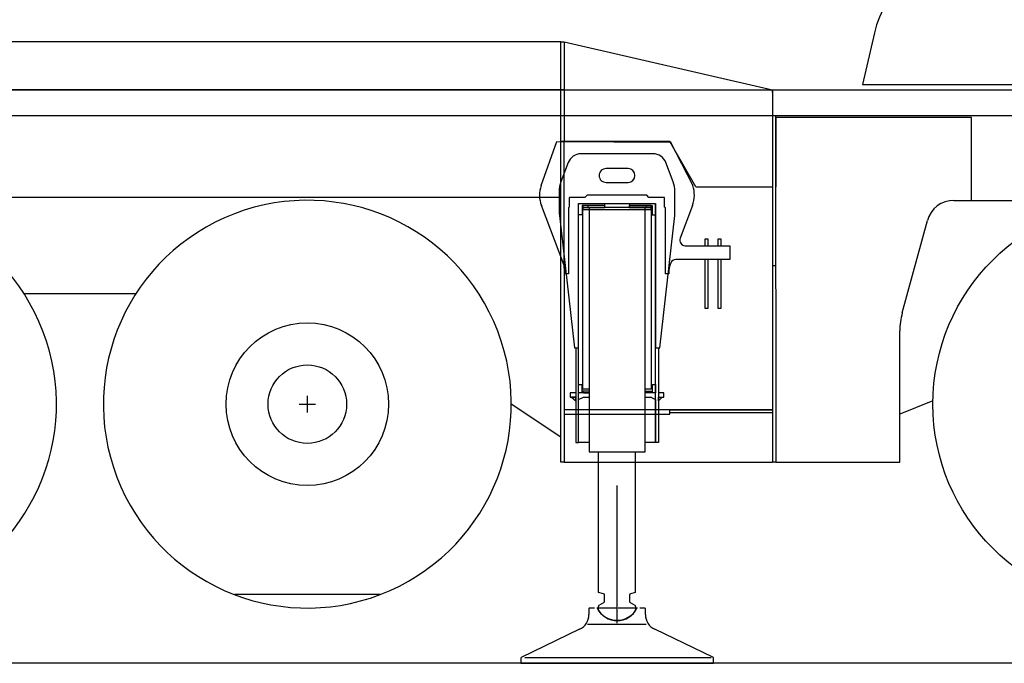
# Model space of a CAD drawing. Extents: x 12936 to 154086, y 9945 to 78013.
# Tile 47 of 64: x 144615 to 148187, y 11050 to 13386. Entities that reach past the tile are written whole.
import ezdxf

# ---------------------------------------------------------------- set-up
doc = ezdxf.new("R2010")
doc.units = 0
doc.header["$LTSCALE"] = 100
doc.header["$MEASUREMENT"] = 0
doc.linetypes.add('CENTER', pattern=[50.5, 30, -9, 2.5, -9])
doc.linetypes.add('HIDDEN', pattern=[12.6, 8.4, -4.2])
doc.layers.get('0').update_dxf_attribs({"linetype": 'CONTINUOUS'})
doc.layers.add('12', color=7, linetype='CONTINUOUS')

# ---------------------------------------------------------------- blocks, each defined once
blk = doc.blocks.new('*G515515')
at = {"layer": '12', "color": 7, "linetype": 'CONTINUOUS'}
for p, q in [((145658.343582, 12020.345363), (145658.343582, 11960.345363)), ((145628.343582, 11990.345363), (145688.343582, 11990.345363))]:
    blk.add_line(p, q, dxfattribs=at)
blk = doc.blocks.new('*G514514')
at = {"layer": '12', "color": 7, "linetype": 'CONTINUOUS'}
blk.add_line((145923.14537, 11299.344996), (145393.542557, 11299.344996), dxfattribs=at)
for radius in [295.001221, 142.498779]:
    blk.add_circle((145658.343582, 11990.345363), radius, dxfattribs=at)
blk.add_arc((145658.343582, 11990.345363), 740.000736, -69.03064, -69.032412, dxfattribs=at)
at = {"color": 3, "linetype": 'CONTINUOUS'}
blk.add_blockref('*G515515', (0, 0), dxfattribs=at)
blk = doc.blocks.new('*G537537')
at = {"layer": '12', "color": 7, "linetype": 'CONTINUOUS'}
for p, q in [((146506.887131, 12783.593348), (146563.367538, 12943.503932)), ((146563.367538, 12943.503932), (146975.695877, 12941.061)), ((146974.437027, 12943.503932), (147056.781082, 12783.593348)), ((146608.8311, 12739.455775), (146608.8311, 12705.456141)), ((146665.833359, 12740.455226), (146609.833603, 12740.455226)), ((146673.833542, 12748.455409), (146665.833359, 12740.455226)), ((146889.834671, 12748.455409), (146673.833542, 12748.455409)), ((146897.834854, 12740.4537), (146889.834671, 12748.455409)), ((146953.83461, 12740.4537), (146897.834854, 12740.4537)), ((146954.832535, 12705.456141), (146954.832535, 12739.455775)), ((146588.651352, 12497.295741), (146507.636337, 12711.275844)), ((146608.8311, 12705.456141), (146605.832748, 12702.456263)), ((146605.832748, 12702.456263), (146605.832748, 12463.607387)), ((146957.835464, 12702.456263), (146954.832535, 12705.456141)), ((146957.835464, 12463.607387), (146957.835464, 12702.456263)), ((147056.033401, 12711.275844), (147011.132889, 12592.687587)), ((147029.838638, 12565.603236), (147190.834122, 12565.603236)), ((147190.834122, 12565.603236), (147190.834122, 12515.603236)), ((147190.834122, 12515.603236), (146995.764236, 12515.603236)), ((146593.833237, 12463.607387), (146593.833237, 12468.969325)), ((146969.834213, 12468.969325), (146969.834213, 12463.607387)), ((146977.060013, 12502.688197), (146975.018387, 12497.295741)), ((146605.832748, 12463.607387), (146593.833237, 12463.607387)), ((146969.834213, 12463.607387), (146957.835464, 12463.607387))]:
    blk.add_line(p, q, dxfattribs=at)
blk.add_lwpolyline([(146609.833603, 12740.455226), (146609.688321, 12740.44447), (146609.539056, 12740.410732), (146609.391231, 12740.352141), (146609.25104, 12740.268552), (146609.124727, 12740.161862), (146609.01774, 12740.035962), (146608.933982, 12739.896283), (146608.875348, 12739.749045), (146608.841683, 12739.60041), (146608.8311, 12739.455775)], dxfattribs=at)
for centre, radius, start, end in [((146605.832748, 12748.455409), 104.999311, 160.449371, -159.261566), ((146957.835464, 12748.455409), 104.999572, -20.737106, 19.551651), ((146953.83461, 12739.455775), 0.997925, 0, 90), ((147029.837875, 12585.604457), 20.001221, 159.257324, -90), ((146995.75737, 12495.611171), 19.991885, 89.97979, 159.26761), ((146513.82988, 12468.970851), 80.003451, -0.000565, 20.735504), ((147049.812393, 12468.969325), 79.97818, 159.257032, 180)]:
    blk.add_arc(centre, radius, start, end, dxfattribs=at)
blk = doc.blocks.new('*G559559')
at = {"layer": '12', "color": 7, "linetype": 'CONTINUOUS'}
blk.add_arc((144008.14827, 11990.343837), 740.000736, -69.030823, -69.032467, dxfattribs=at)
blk = doc.blocks.new('*G558558')
at = {"color": 7, "linetype": 'CONTINUOUS'}
blk.add_blockref('*G559559', (0, 0), dxfattribs=at)
blk = doc.blocks.new('*G561561')
at = {"layer": '12', "color": 7, "linetype": 'CONTINUOUS'}
blk.add_line((146578.148727, 11959.353236), (146578.148727, 13305.356959), dxfattribs=at)
blk = doc.blocks.new('*G560560')
at = {"color": 7, "linetype": 'CONTINUOUS'}
blk.add_blockref('*G561561', (0, 0), dxfattribs=at)
blk = doc.blocks.new('*G563563')
at = {"layer": '12', "color": 7, "linetype": 'CONTINUOUS'}
blk.add_circle((148668.344955, 11990.343837), 740.000463, dxfattribs=at)
blk = doc.blocks.new('*G562562')
at = {"color": 7, "linetype": 'CONTINUOUS'}
blk.add_blockref('*G563563', (0, 0), dxfattribs=at)
blk = doc.blocks.new('*G557557')
at = {"color": 7, "linetype": 'CONTINUOUS'}
for name in ['*G560560', '*G558558', '*G562562']:
    blk.add_blockref(name, (0, 0), dxfattribs=at)
blk = doc.blocks.new('*G570570')
at = {"layer": '12', "color": 7, "linetype": 'CONTINUOUS'}
for p, q in [((146737.184982, 12719.311122), (146737.184982, 12711.312465)), ((146737.184982, 12711.312465), (146655.18425, 12711.312465)), ((146655.18425, 12711.312465), (146655.18425, 12677.309779)), ((146655.18425, 12677.309779), (146642.176132, 12677.309779))]:
    blk.add_line(p, q, dxfattribs=at)
blk = doc.blocks.new('*G571571')
at = {"layer": '12', "color": 7, "linetype": 'CONTINUOUS'}
for p, q in [((146827.185135, 12719.311122), (146827.185135, 12711.312465)), ((146827.185135, 12711.312465), (146909.185867, 12711.312465)), ((146909.185867, 12711.312465), (146909.185867, 12677.309779)), ((146909.185867, 12677.309779), (146922.186356, 12677.309779))]:
    blk.add_line(p, q, dxfattribs=at)
blk = doc.blocks.new('*G572572')
at = {"layer": '12', "color": 7, "linetype": 'CONTINUOUS'}
for p, q in [((146642.185287, 12011.312465), (146642.185287, 12031.310634)), ((146642.185287, 12031.310634), (146645.185165, 12031.310634))]:
    blk.add_line(p, q, dxfattribs=at)
blk = doc.blocks.new('*G573573')
at = {"layer": '12', "color": 7, "linetype": 'CONTINUOUS'}
for p, q in [((146632.184677, 12016.311244), (146617.183762, 12016.311244)), ((146617.183762, 12016.311244), (146632.184677, 12002.169398)), ((146632.184677, 12002.169398), (146632.184677, 12016.311244))]:
    blk.add_line(p, q, dxfattribs=at)
blk = doc.blocks.new('*G574574')
at = {"layer": '12', "color": 7, "linetype": 'CONTINUOUS'}
for p, q in [((146946.327286, 12016.311244), (146932.18544, 12002.169398)), ((146932.18544, 12002.169398), (146932.18544, 12016.311244)), ((146932.18544, 12016.311244), (146946.327286, 12016.311244))]:
    blk.add_line(p, q, dxfattribs=at)
blk = doc.blocks.new('*G575575')
at = {"layer": '12', "color": 7, "linetype": 'CONTINUOUS'}
for p, q in [((146906.599503, 12016.311244), (146907.682877, 12016.311244)), ((146922.186356, 12031.310634), (146919.184952, 12031.310634)), ((146922.186356, 12011.312465), (146922.186356, 12031.310634))]:
    blk.add_line(p, q, dxfattribs=at)
blk = doc.blocks.new('*G576576')
at = {"layer": '12', "color": 7, "linetype": 'CONTINUOUS'}
for p, q in [((146642.185287, 12031.310634), (146642.185287, 12061.309413)), ((146642.185287, 12061.309413), (146654.184799, 12061.309413)), ((146654.184799, 12061.309413), (146654.184799, 12031.310634)), ((146654.184799, 12031.310634), (146642.185287, 12031.310634))]:
    blk.add_line(p, q, dxfattribs=at)
blk = doc.blocks.new('*G577577')
at = {"layer": '12', "color": 7, "linetype": 'CONTINUOUS'}
for p, q in [((146910.185318, 12031.310634), (146910.185318, 12061.309413)), ((146910.185318, 12061.309413), (146922.186356, 12061.309413)), ((146922.186356, 12061.309413), (146922.186356, 12031.310634)), ((146922.186356, 12031.310634), (146910.185318, 12031.310634))]:
    blk.add_line(p, q, dxfattribs=at)
blk = doc.blocks.new('*G578578')
at = {"layer": '12', "color": 7, "linetype": 'CONTINUOUS'}
for p, q in [((146642.185287, 12007.31161), (146660.184555, 12016.311244)), ((146642.185287, 11851.311854), (146642.185287, 12007.31161)), ((146660.184555, 12016.311244), (146680.684738, 12016.311244)), ((146883.685379, 12016.311244), (146904.185562, 12016.311244)), ((146904.185562, 12016.311244), (146922.186356, 12007.31161)), ((146922.186356, 12007.31161), (146922.186356, 11851.311854)), ((146680.684738, 11851.311854), (146642.185287, 11851.311854)), ((146922.186356, 11851.311854), (146883.685379, 11851.311854))]:
    blk.add_line(p, q, dxfattribs=at)
blk = doc.blocks.new('*G579579')
at = {"layer": '12', "color": 7, "linetype": 'CONTINUOUS'}
for p, q in [((146642.185287, 11851.311854), (146642.185287, 12715.310267)), ((146632.184677, 12195.312098), (146632.184677, 11851.311854)), ((146632.184677, 11851.311854), (146642.185287, 11851.311854))]:
    blk.add_line(p, q, dxfattribs=at)
blk = doc.blocks.new('*G580580')
at = {"layer": '12', "color": 7, "linetype": 'CONTINUOUS'}
for p, q in [((146632.184677, 12031.310634), (146612.184982, 12031.310634)), ((146612.184982, 12031.310634), (146612.184982, 12016.311244)), ((146612.184982, 12016.311244), (146632.184677, 12016.311244)), ((146680.684738, 12031.310634), (146646.184616, 12031.310634)), ((146660.184555, 12016.311244), (146680.684738, 12016.311244)), ((146918.185501, 12031.310634), (146883.685379, 12031.310634)), ((146883.685379, 12016.311244), (146907.682877, 12016.311244)), ((146952.185135, 12031.310634), (146932.18544, 12031.310634)), ((146932.18544, 12016.311244), (146950.184708, 12016.311244)), ((146950.184708, 12016.311244), (146952.185135, 12016.311244)), ((146952.185135, 12016.311244), (146952.185135, 12031.310634))]:
    blk.add_line(p, q, dxfattribs=at)
blk = doc.blocks.new('*G581581')
at = {"layer": '12', "color": 7, "linetype": 'CONTINUOUS'}
for p, q in [((146912.637405, 12899.308375), (146651.732712, 12899.308375)), ((146604.966049, 12866.994838), (146578.649216, 12797.405604)), ((146985.720901, 12797.405604), (146959.405594, 12866.994838)), ((146822.18483, 12845.309047), (146742.185287, 12845.309047)), ((146742.185287, 12795.310573), (146822.18483, 12795.312098)), ((146572.185593, 12762.035731), (146572.185593, 12685.964564)), ((146992.18605, 12685.964564), (146992.18605, 12762.035731)), ((146642.185287, 12195.312098), (146642.185287, 12719.311122)), ((146642.185287, 12719.311122), (146922.186356, 12719.311122)), ((146922.186356, 12719.311122), (146922.186356, 12195.312098)), ((146572.821884, 12674.694423), (146627.185898, 12195.312098)), ((146937.185745, 12195.312098), (146991.548233, 12674.694423)), ((146627.185898, 12195.312098), (146642.185287, 12195.312098)), ((146922.186356, 12195.312098), (146937.185745, 12195.312098))]:
    blk.add_line(p, q, dxfattribs=at)
for centre, radius, start, end in [((146651.732712, 12849.308375), 49.999317, 89.999474, 159.283594), ((146912.636642, 12849.305324), 50.003052, 20.719086, 90), ((146742.181473, 12820.312098), 24.996948, 89.991257, 180), ((146822.184067, 12820.310573), 24.998474, 0.005249, 90), ((146672.190933, 12762.035731), 100.005341, 159.287456, 180), ((146742.184525, 12820.310573), 25, 179.994751, -90), ((146822.183304, 12820.312098), 25, -89.996521, 0), ((146892.168503, 12762.029628), 100.017554, 0.004028, 20.714188), ((146672.402267, 12685.969142), 100.216626, -179.997223, -173.540192), ((146892.285995, 12685.964564), 99.900055, -6.47757, 0)]:
    blk.add_arc(centre, radius, start, end, dxfattribs=at)
blk = doc.blocks.new('*G582582')
at = {"layer": '12', "color": 7, "linetype": 'CONTINUOUS'}
for p, q in [((146922.18483, 11851.311854), (146922.18483, 12715.310267)), ((146932.18544, 12195.312098), (146932.18544, 11851.311854)), ((146932.18544, 11851.311854), (146922.18483, 11851.311854))]:
    blk.add_line(p, q, dxfattribs=at)
blk = doc.blocks.new('*G583583')
at = {"layer": '12', "color": 7, "linetype": 'CONTINUOUS'}
for p, q in [((146738.184433, 12711.312465), (146658.185654, 12711.312465)), ((146658.185654, 12711.312465), (146658.185654, 12704.311732)), ((146658.185654, 12704.311732), (146738.184433, 12704.311732)), ((146906.185989, 12704.311732), (146658.185654, 12704.311732)), ((146658.185654, 12704.311732), (146658.185654, 12696.435145)), ((146658.185654, 12045.309047), (146658.185654, 12696.435145)), ((146658.185654, 12696.435145), (146906.185989, 12696.435145)), ((146658.185654, 12696.435145), (146906.185989, 12696.435145)), ((146676.184921, 12711.312465), (146676.184921, 12704.311732)), ((146738.184433, 12704.311732), (146738.184433, 12711.312465)), ((146906.185989, 12711.312465), (146826.185684, 12711.312465)), ((146826.185684, 12711.312465), (146826.185684, 12704.311732)), ((146826.185684, 12704.311732), (146906.185989, 12704.311732)), ((146888.185196, 12711.312465), (146888.185196, 12704.311732)), ((146906.185989, 12704.311732), (146906.185989, 12711.312465)), ((146906.185989, 12696.435145), (146906.185989, 12704.311732)), ((146906.185989, 12696.435145), (146906.185989, 12045.309047)), ((146680.684738, 12045.309047), (146658.185654, 12045.309047)), ((146906.185989, 12045.309047), (146883.685379, 12045.309047)), ((146680.684738, 12037.310389), (146658.185654, 12037.310389)), ((146658.185654, 12037.310389), (146658.185654, 12033.309535)), ((146658.185654, 12033.309535), (146660.184555, 12031.310634)), ((146660.184555, 12031.310634), (146680.684738, 12031.310634)), ((146883.685379, 12037.310389), (146906.185989, 12037.310389)), ((146903.617935, 12031.310634), (146883.685379, 12031.310634)), ((146906.185989, 12033.309535), (146903.617935, 12031.310634)), ((146906.185989, 12037.310389), (146906.185989, 12033.309535))]:
    blk.add_line(p, q, dxfattribs=at)
blk = doc.blocks.new('*G584584')
at = {"layer": '12', "color": 7, "linetype": 'CONTINUOUS'}
for p, q in [((147149.035721, 12565.606288), (147149.035721, 12590.606288)), ((147149.035721, 12590.606288), (147159.036331, 12590.606288)), ((147159.036331, 12590.606288), (147159.036331, 12565.606288)), ((147149.035721, 12337.459926), (147149.035721, 12515.606288)), ((147159.036331, 12515.606288), (147159.036331, 12337.459926)), ((147159.036331, 12337.459926), (147149.035721, 12337.459926))]:
    blk.add_line(p, q, dxfattribs=at)
blk = doc.blocks.new('*G585585')
at = {"layer": '12', "color": 7, "linetype": 'CONTINUOUS'}
for p, q in [((147101.985245, 12565.606288), (147101.985245, 12590.606288)), ((147101.985245, 12590.606288), (147111.985855, 12590.606288)), ((147111.985855, 12590.606288), (147111.985855, 12565.606288)), ((147101.985245, 12337.459926), (147101.985245, 12515.606288)), ((147111.985855, 12515.606288), (147111.985855, 12337.459926)), ((147111.985855, 12337.459926), (147101.985245, 12337.459926))]:
    blk.add_line(p, q, dxfattribs=at)
blk = doc.blocks.new('*G588588')
at = {"layer": '12', "color": 7, "linetype": 'CONTINUOUS'}
blk.add_lwpolyline([(154086.364212, 11049.593837), (138159.850159, 11049.593837)], dxfattribs=at)
blk = doc.blocks.new('*G587587')
at = {"color": 7, "linetype": 'CONTINUOUS'}
blk.add_blockref('*G588588', (0, 0), dxfattribs=at)
blk = doc.blocks.new('*G586586')
at = {"layer": '12', "color": 7, "linetype": 'CONTINUOUS'}
for p, q in [((146714.684372, 11307.171753), (146714.684372, 11817.79745)), ((146849.685745, 11309.170655), (146849.685745, 11817.79745)), ((146733.478622, 11302.136353), (146714.684372, 11307.171753)), ((146737.183456, 11275.058106), (146737.183456, 11297.30542)), ((146827.185135, 11297.30542), (146827.185135, 11275.058106)), ((146849.685745, 11307.171753), (146830.891495, 11302.136353)), ((146714.684372, 11243.551758), (146714.684372, 11256.292847)), ((146717.183762, 11260.623291), (146734.684067, 11270.727662)), ((146829.684525, 11270.727662), (146847.18483, 11260.623291)), ((146849.684219, 11256.292847), (146849.684219, 11243.551758))]:
    blk.add_line(p, q, dxfattribs=at)
at = {"layer": '12', "color": 7, "linetype": 'CENTER'}
blk.add_line((146782.185059, 11195.145754), (146782.185059, 11695.0267), dxfattribs=at)
at = {"layer": '12', "color": 7, "linetype": 'CONTINUOUS'}
for points in [[(146714.710312, 11242.080811), (146714.688158, 11242.229203), (146714.67041, 11242.377649), (146714.657051, 11242.526018), (146714.648062, 11242.674183), (146714.643422, 11242.822013), (146714.643102, 11242.969383), (146714.647073, 11243.116166), (146714.655301, 11243.262238), (146714.667748, 11243.407476), (146714.684372, 11243.551758)], [(146849.684219, 11243.551758), (146840.187389, 11230.510998), (146828.208487, 11219.683033), (146814.251817, 11211.532058), (146798.906659, 11206.409396), (146782.822389, 11204.538353), (146766.681, 11206.004498), (146751.168187, 11210.751764), (146736.944214, 11218.584571), (146724.615815, 11229.175873), (146714.710312, 11242.080811)]]:
    blk.add_lwpolyline(points, dxfattribs=at)
for centre, radius, start, end in [((146732.177048, 11297.300843), 5.00762, 0.054306, 74.936668), ((146832.186203, 11297.30542), 5.001068, 105.002914, 180), ((146719.686203, 11256.292847), 5.001831, 120.0224, 180), ((146732.183151, 11275.058106), 5.000305, -59.992737, 0), ((146832.180099, 11275.053528), 4.994098, 179.949036, -119.978943), ((146844.682388, 11256.292847), 5.001496, 0.001526, 59.979126)]:
    blk.add_arc(centre, radius, start, end, dxfattribs=at)
at = {"color": 7, "linetype": 'CONTINUOUS'}
blk.add_blockref('*G587587', (0, 0), dxfattribs=at)
blk = doc.blocks.new('*G593593')
at = {"layer": '12', "color": 7, "linetype": 'CONTINUOUS'}
for p, q in [((146681.535034, 11249.593837), (146680.039673, 11248.092372)), ((146680.039673, 11248.092372), (146680.039673, 11227.181727)), ((146700.59021, 11249.593837), (146681.535034, 11249.593837)), ((146778.532104, 11249.593837), (146708.591919, 11249.593837)), ((146856.480103, 11249.593837), (146786.533813, 11249.593837)), ((146883.536987, 11249.593837), (146864.481812, 11249.593837)), ((146885.032349, 11248.092372), (146883.536987, 11249.593837)), ((146885.032349, 11227.181727), (146885.032349, 11248.092372)), ((146887.565308, 11190.136439), (146674.924927, 11190.136439)), ((146646.213989, 11173.19308), (146433.945923, 11070.275599)), ((147132.536011, 11070.275599), (146918.858032, 11173.19308)), ((146432.536011, 11068.026454), (146432.536011, 11052.093226)), ((146435.032349, 11049.593837), (147130.039673, 11049.593837)), ((147123.527222, 11069.592006), (146447.996216, 11069.592006)), ((147132.542114, 11052.093226), (147132.542114, 11068.026454))]:
    blk.add_line(p, q, dxfattribs=at)
for points in [[(146433.945923, 11070.275599), (146432.536011, 11068.026454)], [(147132.542114, 11068.026454), (147132.536011, 11070.275599)]]:
    blk.add_lwpolyline(points, dxfattribs=at)
for centre, radius, start, end in [((146620.029907, 11227.184779), 60.009766, -64.125336, 0), ((146782.536011, 11284.594447), 79.998974, -154.055328, -25.945984), ((146945.029907, 11227.181727), 59.997842, -179.998352, -115.860901), ((146435.032349, 11052.087123), 2.493286, 179.859924, -90), ((147130.039673, 11052.093226), 2.502441, -90, 0)]:
    blk.add_arc(centre, radius, start, end, dxfattribs=at)
blk = doc.blocks.new('*G592592')
at = {"color": 7, "linetype": 'CONTINUOUS'}
blk.add_blockref('*G593593', (0, 0), dxfattribs=at)
blk = doc.blocks.new('*G591591')
at = {"color": 7, "linetype": 'CONTINUOUS'}
blk.add_blockref('*G592592', (0, 0), dxfattribs=at)
blk = doc.blocks.new('*G590590')
at = {"color": 7, "linetype": 'CONTINUOUS'}
blk.add_blockref('*G591591', (0, 0), dxfattribs=at)
blk = doc.blocks.new('*G589589')
at = {"color": 7, "linetype": 'CONTINUOUS'}
blk.add_blockref('*G590590', (0, 0), dxfattribs=at)
blk = doc.blocks.new('*G602602')
at = {"layer": '12', "color": 7, "linetype": 'CONTINUOUS'}
blk.add_line((146590.148239, 11779.354457), (147346.150284, 11779.354457), dxfattribs=at)
blk = doc.blocks.new('*G604604')
at = {"layer": '12', "color": 7, "linetype": 'CONTINUOUS'}
for p, q in [((146974.150162, 12943.503932), (146578.148727, 12943.503932)), ((147068.472366, 12779.354457), (146974.150162, 12943.503932)), ((147068.472366, 12779.354457), (147346.150284, 12779.354457))]:
    blk.add_line(p, q, dxfattribs=at)
at = {"layer": '12', "color": 7, "linetype": 'HIDDEN'}
blk.add_line((147358.149796, 12492.504481), (147346.150284, 12492.504481), dxfattribs=at)
blk = doc.blocks.new('*G603603')
at = {"color": 7, "linetype": 'CONTINUOUS'}
blk.add_blockref('*G604604', (0, 0), dxfattribs=at)
blk = doc.blocks.new('*G605605')
at = {"layer": '12', "color": 7, "linetype": 'CONTINUOUS'}
for p, q in [((149046.766739, 13610.343532), (148046.355515, 13610.343532)), ((151073.344498, 13610.343532), (148994.764023, 13610.343532)), ((147716.084366, 13338.474635), (147672.999649, 13150.344447)), ((147672.999649, 13150.344447), (151073.344498, 13150.344447))]:
    blk.add_line(p, q, dxfattribs=at)
blk.add_arc((148057.382278, 13260.31454), 350.133211, 91.402969, 167.100877, dxfattribs=at)
blk = doc.blocks.new('*G606606')
at = {"layer": '12', "color": 7, "linetype": 'CONTINUOUS'}
blk.add_line((147346.150284, 11969.353846), (146974.150162, 11969.353846), dxfattribs=at)
blk = doc.blocks.new('*G607607')
at = {"layer": '12', "color": 7, "linetype": 'CONTINUOUS'}
for p, q in [((146974.150162, 11959.353236), (146974.150162, 11969.353846)), ((146974.150162, 11969.353846), (147346.150284, 11969.353846)), ((147346.150284, 11969.353846), (147346.150284, 11959.353236)), ((147346.150284, 11959.353236), (146974.150162, 11959.353236))]:
    blk.add_line(p, q, dxfattribs=at)
blk = doc.blocks.new('*G608608')
at = {"layer": '12', "color": 7, "linetype": 'CONTINUOUS'}
for p, q in [((147346.150284, 13121.554164), (147346.150284, 13131.554774)), ((147346.150284, 13131.554774), (147346.150284, 11779.354457))]:
    blk.add_line(p, q, dxfattribs=at)
blk = doc.blocks.new('*G609609')
at = {"layer": '12', "color": 7, "linetype": 'CONTINUOUS'}
for p, q in [((146962.15065, 11969.353846), (146590.149765, 11969.353846)), ((146976.21315, 11969.353846), (146962.15065, 11969.353846)), ((146974.150162, 11954.354457), (146974.150162, 11969.353846)), ((146590.148239, 11954.354457), (146962.15065, 11954.354457)), ((146962.15065, 11954.354457), (146974.150162, 11954.354457))]:
    blk.add_line(p, q, dxfattribs=at)
blk = doc.blocks.new('*G497497')
at = {"layer": '12', "color": 7, "linetype": 'CONTINUOUS'}
for p, q in [((146578.148727, 13305.356959), (138889.489822, 13305.356959)), ((146578.148727, 13037.504176), (146578.148727, 13305.356959)), ((146578.148727, 13305.356959), (146590.148239, 13305.356959)), ((146590.148239, 13305.356959), (147346.150284, 13131.554774)), ((146590.148239, 13305.356959), (146590.148239, 13037.504176)), ((138043.739395, 13131.554774), (151057.112198, 13131.554774)), ((146590.148239, 13131.554774), (138468.147354, 13131.554774)), ((146590.148239, 13037.504176), (138520.8741, 13037.504176)), ((150267.300491, 13037.50265), (146578.148727, 13037.50265)), ((146590.148239, 13037.504176), (146590.148239, 12943.503932)), ((147357.31514, 13037.557582), (147358.149796, 11779.354457)), ((148068.344955, 13030.343226), (147358.149796, 13030.343226)), ((147358.149796, 13030.343226), (147358.149796, 12779.354457)), ((148068.344955, 12730.215053), (148068.344955, 13030.343226)), ((146590.148239, 12484.258632), (146590.148239, 12943.503932)), ((146578.148727, 12740.345363), (143400.22438, 12740.345363)), ((148004.568558, 12730.213527), (150318.089371, 12730.213527)), ((146883.685379, 12704.311732), (146680.684738, 12704.311732)), ((146680.684738, 12704.311732), (146680.684738, 12155.794887)), ((146883.685379, 11817.79745), (146883.685379, 12704.311732)), ((147816.925888, 12321.598414), (147908.078842, 12656.47848)), ((146578.148727, 11779.354457), (146578.148727, 12492.504481)), ((146590.148239, 12492.504481), (146590.148239, 11779.354457)), ((145035.766678, 12390.345363), (144630.722122, 12390.345363)), ((147808.149033, 11779.354457), (147808.149033, 12255.938319)), ((146680.684738, 12155.794887), (146680.684738, 12035.796718)), ((146680.684738, 12035.796718), (146680.684738, 11817.79745)), ((146578.148727, 11870.345668), (146398.343735, 11990.345363)), ((147928.44017, 12002.207545), (147808.149033, 11953.608302)), ((146680.684738, 11817.79745), (146883.685379, 11817.79745)), ((146590.148239, 11779.354457), (146578.148727, 11779.354457)), ((147358.149796, 11779.354457), (147346.150284, 11779.354457)), ((147358.149796, 11779.354457), (147808.149033, 11779.354457))]:
    blk.add_line(p, q, dxfattribs=at)
for centre, radius, start, end in [((148004.567795, 12630.213527), 99.999829, 89.999176, 164.772252), ((148058.136063, 12255.938319), 249.98703, 164.77241, 180)]:
    blk.add_arc(centre, radius, start, end, dxfattribs=at)
at = {"color": 7, "linetype": 'CONTINUOUS'}
for name in ['*G605605', '*G557557', '*G608608', '*G537537', '*G603603', '*G581581', '*G514514', '*G570570', '*G571571', '*G579579', '*G583583', '*G582582', '*G585585', '*G584584', '*G576576', '*G577577', '*G580580', '*G573573', '*G572572', '*G578578', '*G575575', '*G574574', '*G609609', '*G606606', '*G607607', '*G586586', '*G602602', '*G589589']:
    blk.add_blockref(name, (0, 0), dxfattribs=at)

msp = doc.modelspace()

# ---------------------------------------------------------------- block references
at = {"color": 7, "linetype": 'CONTINUOUS'}
msp.add_blockref('*G497497', (0, 0), dxfattribs=at)

doc.saveas('drawing.dxf')
